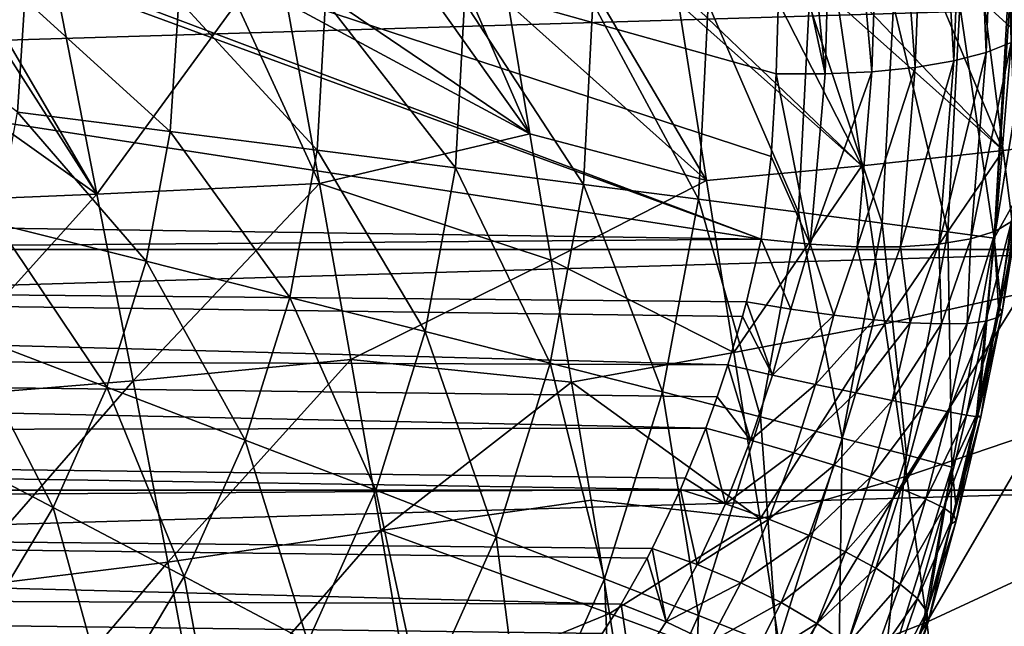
# Model space of a CAD drawing. Header units: metres. Extents: x -22 to 22, y 0 to 204.
# Tile 102 of 256: x 10.81 to 14.49, y 6.84 to 9.1. Entities that reach past the tile are written whole.
import ezdxf

# ---------------------------------------------------------------- set-up
doc = ezdxf.new("R2010")
doc.units = ezdxf.units.M
doc.layers.add('solid_002_SW0002', color=7, linetype='CONTINUOUS')
doc.layers.add('solid_002_SW0002_01', color=7, linetype='CONTINUOUS')

msp = doc.modelspace()

# ---------------------------------------------------------------- linework, layer by layer
at = {"layer": 'solid_002_SW0002'}
for points in [[(13.580615, 8.280108, 217.357101), (6.903759, 10.727819, 216.520233), (0, 10.369162, 216.429184)], [(13.580615, 8.280108, 217.357101), (0, 10.369162, 216.429184), (0, 8.476301, 216.936371)], [(-0.000038, 8.171616, 216.993149), (13.580615, 8.280108, 217.357101), (0, 8.476301, 216.936371)], [(13.525037, 8.046434, 217.403381), (13.580615, 8.280108, 217.357101), (-0.000038, 8.171616, 216.993149)], [(13.5101, 7.991778, 217.410004), (13.525037, 8.046434, 217.403381), (-0.000038, 8.171616, 216.993149)], [(13.455521, 7.810651, 217.420837), (13.5101, 7.991778, 217.410004), (-0.000038, 8.171616, 216.993149)]]:
    msp.add_3dface(points, dxfattribs=at)
at = {"layer": 'solid_002_SW0002_01'}
for points in [[(13.580615, 8.280108, 217.357101), (7.050714, 10.735697, 216.52211), (6.903759, 10.727819, 216.520233)], [(13.637011, 8.897366, 217.193237), (13.658895, 9.637533, 216.995514), (7.050714, 10.735697, 216.52211)], [(13.617188, 8.588801, 217.275391), (13.637011, 8.897366, 217.193237), (7.050714, 10.735697, 216.52211)], [(13.580615, 8.280108, 217.357101), (13.617188, 8.588801, 217.275391), (7.050714, 10.735697, 216.52211)], [(14.513734, 9.014206, 217.753082), (14.569248, 10.535448, 217.398941), (14.479665, 10.491928, 217.234146)], [(14.420352, 8.976762, 217.599808), (14.479665, 10.491928, 217.234146), (14.359075, 10.453862, 217.088928)], [(14.420352, 8.976762, 217.599808), (14.513734, 9.014206, 217.753082), (14.479665, 10.491928, 217.234146)], [(14.299758, 8.945347, 217.465317), (14.359075, 10.453862, 217.088928), (14.211947, 10.422664, 216.968674)], [(14.299758, 8.945347, 217.465317), (14.420352, 8.976762, 217.599808), (14.359075, 10.453862, 217.088928)], [(14.156004, 8.921017, 217.354141), (14.211947, 10.422664, 216.968674), (14.043739, 10.399488, 216.877869)], [(14.156004, 8.921017, 217.354141), (14.299758, 8.945347, 217.465317), (14.211947, 10.422664, 216.968674)], [(13.818966, 8.896616, 217.21579), (13.669578, 10.380315, 216.796768), (13.658895, 9.637533, 216.995514)], [(13.818966, 8.896616, 217.21579), (13.860686, 10.385195, 216.819839), (13.669578, 10.380315, 216.796768)], [(13.818966, 8.896616, 217.21579), (13.993924, 8.904589, 217.27002), (13.860686, 10.385195, 216.819839)], [(13.993924, 8.904589, 217.27002), (14.043739, 10.399488, 216.877869), (13.860686, 10.385195, 216.819839)], [(13.993924, 8.904589, 217.27002), (14.156004, 8.921017, 217.354141), (14.043739, 10.399488, 216.877869)], [(13.818966, 8.896616, 217.21579), (13.658895, 9.637533, 216.995514), (13.637011, 8.897366, 217.193237)], [(-15.319921, 9.159238, 223.824142), (-15.265391, 8.241726, 223.819336), (15.31992, 9.159238, 223.824142)], [(-15.265391, 8.241726, 223.819336), (15.265391, 8.241725, 223.819336), (15.31992, 9.159238, 223.824142)], [(11.099739, 8.447623, 205.479706), (10.097437, 9.160088, 205.041901), (10.64347, 9.160043, 205.235886)], [(10.255429, 8.413463, 205.171616), (10.097437, 9.160088, 205.041901), (11.099739, 8.447623, 205.479706)], [(10.803585, 8.753242, 222.208878), (10.251433, 9.179632, 222.261078), (10.831506, 9.175684, 222.208145)], [(11.099739, 8.447623, 205.479706), (10.64347, 9.160043, 205.235886), (10.682723, 9.16004, 205.250275)], [(11.099739, 8.447623, 205.479706), (10.682723, 9.16004, 205.250275), (10.960368, 9.160022, 205.353821)], [(10.803585, 8.753242, 222.208878), (10.831506, 9.175684, 222.208145), (11.373669, 8.681142, 222.079758)], [(11.373669, 8.681142, 222.079758), (10.831506, 9.175684, 222.208145), (11.406095, 9.171761, 222.078903)], [(11.099739, 8.447623, 205.479706), (10.960368, 9.160022, 205.353821), (11.620959, 9.159998, 205.612549)], [(11.099739, 8.447623, 205.479706), (11.620959, 9.159998, 205.612549), (11.930872, 8.487806, 205.815735)], [(11.373669, 8.681142, 222.079758), (11.406095, 9.171761, 222.078903), (11.922107, 8.61152, 221.876678)], [(11.922107, 8.61152, 221.876678), (11.406095, 9.171761, 222.078903), (11.954049, 9.168004, 221.877869)], [(11.930872, 8.487806, 205.815735), (11.620959, 9.159998, 205.612549), (11.809779, 9.159991, 205.689774)], [(12.717023, 8.673615, 206.146774), (11.809779, 9.159991, 205.689774), (11.99601, 9.159991, 205.767365)], [(11.930872, 8.487806, 205.815735), (11.809779, 9.159991, 205.689774), (12.717023, 8.673615, 206.146774)], [(11.922107, 8.61152, 221.876678), (11.954049, 9.168004, 221.877869), (12.439505, 8.545568, 221.603149)], [(12.439505, 8.545568, 221.603149), (11.954049, 9.168004, 221.877869), (12.472541, 9.164435, 221.606873)], [(12.717023, 8.673615, 206.146774), (11.99601, 9.159991, 205.767365), (12.369458, 9.159998, 205.927322)], [(12.717023, 8.673615, 206.146774), (12.369458, 9.159998, 205.927322), (12.503141, 9.159999, 205.986008)], [(12.439505, 8.545568, 221.603149), (12.472541, 9.164435, 221.606873), (12.917, 8.484416, 221.263855)], [(12.917, 8.484416, 221.263855), (12.472541, 9.164435, 221.606873), (12.951494, 9.161124, 221.27092)], [(12.717023, 8.673615, 206.146774), (12.503141, 9.159999, 205.986008), (12.635918, 9.16, 206.045044)], [(13.376091, 8.499198, 206.533035), (12.635918, 9.16, 206.045044), (12.984992, 9.160022, 206.214523)], [(13.376091, 8.499198, 206.533035), (12.717023, 8.673615, 206.146774), (12.635918, 9.16, 206.045044)], [(12.917, 8.484416, 221.263855), (12.951494, 9.161124, 221.27092), (13.346413, 8.429111, 220.864578)], [(13.346413, 8.429111, 220.864578), (12.951494, 9.161124, 221.27092), (13.382815, 9.158125, 220.875656)], [(13.376091, 8.499198, 206.533035), (12.984992, 9.160022, 206.214523), (13.272013, 9.160037, 206.375031)], [(13.955785, 8.553584, 206.932861), (13.272013, 9.160037, 206.375031), (13.321978, 9.160039, 206.40506)], [(13.376091, 8.499198, 206.533035), (13.272013, 9.160037, 206.375031), (13.955785, 8.553584, 206.932861)], [(13.955785, 8.553584, 206.932861), (13.321978, 9.160039, 206.40506), (13.64633, 9.160051, 206.61618)], [(13.346413, 8.429111, 220.864578), (13.382815, 9.158125, 220.875656), (13.720387, 8.380602, 220.412186)], [(13.720387, 8.380602, 220.412186), (13.382815, 9.158125, 220.875656), (13.759212, 9.15549, 220.427765)], [(13.955785, 8.553584, 206.932861), (13.64633, 9.160051, 206.61618), (13.866401, 9.160057, 206.776566)], [(13.720387, 8.380602, 220.412186), (13.759212, 9.15549, 220.427765), (14.032519, 8.339717, 219.914413)], [(14.032519, 8.339717, 219.914413), (13.759212, 9.15549, 220.427765), (14.074324, 9.153262, 219.934845)], [(14.483631, 8.610663, 207.390564), (13.866401, 9.160057, 206.776566), (13.957221, 9.160059, 206.847137)], [(13.955785, 8.553584, 206.932861), (13.866401, 9.160057, 206.776566), (14.483631, 8.610663, 207.390564)], [(14.483631, 8.610663, 207.390564), (13.957221, 9.160059, 206.847137), (14.253618, 9.160061, 207.097046)], [(14.483631, 8.610663, 207.390564), (14.253618, 9.160061, 207.097046), (14.413067, 9.16006, 207.245087)], [(14.951514, 8.670112, 207.898987), (14.413067, 9.16006, 207.245087), (14.534319, 9.160058, 207.364792)], [(14.483631, 8.610663, 207.390564), (14.413067, 9.16006, 207.245087), (14.951514, 8.670112, 207.898987)], [(14.032519, 8.339717, 219.914413), (14.074324, 9.153262, 219.934845), (14.27746, 8.307158, 219.379807)], [(14.27746, 8.307158, 219.379807), (14.074324, 9.153262, 219.934845), (14.322824, 9.151481, 219.405197)], [(14.27746, 8.307158, 219.379807), (14.322824, 9.151481, 219.405197), (14.451015, 8.283484, 218.81749)], [(14.451015, 8.283484, 218.81749), (14.322824, 9.151481, 219.405197), (14.500511, 9.150175, 218.847794)], [(14.451015, 8.283484, 218.81749), (14.500511, 9.150175, 218.847794), (14.508289, 9.150117, 218.815994)], [(14.451015, 8.283484, 218.81749), (14.508289, 9.150117, 218.815994), (14.536398, 8.437907, 218.482605)], [(14.455064, 8.310019, 217.953217), (14.576763, 9.056419, 217.919998), (14.513734, 9.014206, 217.753082)], [(14.455064, 8.310019, 217.953217), (14.515631, 8.346514, 218.124908), (14.576763, 9.056419, 217.919998)], [(14.363445, 8.281413, 217.794266), (14.513734, 9.014206, 217.753082), (14.420352, 8.976762, 217.599808)], [(14.363445, 8.281413, 217.794266), (14.455064, 8.310019, 217.953217), (14.513734, 9.014206, 217.753082)], [(14.243934, 8.261682, 217.653534), (14.420352, 8.976762, 217.599808), (14.299758, 8.945347, 217.465317)], [(14.243934, 8.261682, 217.653534), (14.363445, 8.281413, 217.794266), (14.420352, 8.976762, 217.599808)], [(14.100649, 8.251506, 217.535873), (14.299758, 8.945347, 217.465317), (14.156004, 8.921017, 217.354141)], [(14.100649, 8.251506, 217.535873), (14.243934, 8.261682, 217.653534), (14.299758, 8.945347, 217.465317)], [(13.763173, 8.26088, 217.385056), (13.637011, 8.897366, 217.193237), (13.617188, 8.588801, 217.275391)], [(13.763173, 8.26088, 217.385056), (13.818966, 8.896616, 217.21579), (13.637011, 8.897366, 217.193237)], [(13.763173, 8.26088, 217.385056), (13.993924, 8.904589, 217.27002), (13.818966, 8.896616, 217.21579)], [(13.763173, 8.26088, 217.385056), (13.938532, 8.251236, 217.445343), (13.993924, 8.904589, 217.27002)], [(13.938532, 8.251236, 217.445343), (14.156004, 8.921017, 217.354141), (13.993924, 8.904589, 217.27002)], [(13.938532, 8.251236, 217.445343), (14.100649, 8.251506, 217.535873), (14.156004, 8.921017, 217.354141)], [(10.726021, 8.336836, 222.210922), (10.803585, 8.753242, 222.208878), (11.283587, 8.197537, 222.082123)], [(10.803585, 8.753242, 222.208878), (11.373669, 8.681142, 222.079758), (11.283587, 8.197537, 222.082123)], [(11.283587, 8.197537, 222.082123), (11.373669, 8.681142, 222.079758), (11.819937, 8.063025, 221.879364)], [(11.373669, 8.681142, 222.079758), (11.922107, 8.61152, 221.876678), (11.819937, 8.063025, 221.879364)], [(11.930872, 8.487806, 205.815735), (12.717023, 8.673615, 206.146774), (12.796144, 8.202157, 206.255707)], [(13.376091, 8.499198, 206.533035), (12.796144, 8.202157, 206.255707), (12.717023, 8.673615, 206.146774)], [(14.550905, 8.077143, 207.551346), (14.483631, 8.610663, 207.390564), (14.951514, 8.670112, 207.898987)], [(11.819937, 8.063025, 221.879364), (11.922107, 8.61152, 221.876678), (12.325884, 7.935604, 221.60614)], [(11.922107, 8.61152, 221.876678), (12.439505, 8.545568, 221.603149), (12.325884, 7.935604, 221.60614)], [(14.042296, 7.964347, 207.106049), (13.955785, 8.553584, 206.932861), (14.483631, 8.610663, 207.390564)], [(14.042296, 7.964347, 207.106049), (14.483631, 8.610663, 207.390564), (14.550905, 8.077143, 207.551346)], [(13.763173, 8.26088, 217.385056), (13.617188, 8.588801, 217.275391), (13.580615, 8.280108, 217.357101)], [(12.325884, 7.935604, 221.60614), (12.439505, 8.545568, 221.603149), (12.792762, 7.817456, 221.267105)], [(12.439505, 8.545568, 221.603149), (12.917, 8.484416, 221.263855), (12.792762, 7.817456, 221.267105)], [(13.478907, 7.85688, 206.709854), (13.376091, 8.499198, 206.533035), (13.955785, 8.553584, 206.932861)], [(13.478907, 7.85688, 206.709854), (13.955785, 8.553584, 206.932861), (14.042296, 7.964347, 207.106049)], [(13.478907, 7.85688, 206.709854), (12.796144, 8.202157, 206.255707), (13.376091, 8.499198, 206.533035)], [(11.235156, 7.751924, 205.62294), (11.099739, 8.447623, 205.479706), (11.930872, 8.487806, 205.815735)], [(11.235156, 7.751924, 205.62294), (11.930872, 8.487806, 205.815735), (12.048018, 7.831446, 205.957291)], [(12.048018, 7.831446, 205.957291), (11.930872, 8.487806, 205.815735), (12.796144, 8.202157, 206.255707)], [(12.792762, 7.817456, 221.267105), (12.917, 8.484416, 221.263855), (13.212572, 7.710606, 220.868088)], [(12.917, 8.484416, 221.263855), (13.346413, 8.429111, 220.864578), (13.212572, 7.710606, 220.868088)], [(10.410235, 7.684384, 205.320862), (10.255429, 8.413463, 205.171616), (11.099739, 8.447623, 205.479706)], [(10.410235, 7.684384, 205.320862), (11.099739, 8.447623, 205.479706), (11.235156, 7.751924, 205.62294)], [(13.212572, 7.710606, 220.868088), (13.346413, 8.429111, 220.864578), (13.578125, 7.616883, 220.415924)], [(13.346413, 8.429111, 220.864578), (13.720387, 8.380602, 220.412186), (13.578125, 7.616883, 220.415924)], [(14.473426, 8.064153, 218.568909), (14.451015, 8.283484, 218.81749), (14.536398, 8.437907, 218.482605)], [(14.473426, 8.064153, 218.568909), (14.536398, 8.437907, 218.482605), (14.467196, 8.030611, 218.574173)], [(14.480016, 8.008065, 218.405533), (14.467196, 8.030611, 218.574173), (14.536398, 8.437907, 218.482605)], [(14.480016, 8.008065, 218.405533), (14.536398, 8.437907, 218.482605), (14.543057, 8.389639, 218.303421)], [(14.463851, 7.987966, 218.237747), (14.543057, 8.389639, 218.303421), (14.515631, 8.346514, 218.124908)], [(14.463851, 7.987966, 218.237747), (14.480016, 8.008065, 218.405533), (14.543057, 8.389639, 218.303421)], [(13.578125, 7.616883, 220.415924), (13.720387, 8.380602, 220.412186), (13.883158, 7.537892, 219.918335)], [(13.720387, 8.380602, 220.412186), (14.032519, 8.339717, 219.914413), (13.883158, 7.537892, 219.918335)], [(14.419802, 7.973616, 218.074417), (14.515631, 8.346514, 218.124908), (14.455064, 8.310019, 217.953217)], [(14.419802, 7.973616, 218.074417), (14.463851, 7.987966, 218.237747), (14.515631, 8.346514, 218.124908)], [(10.599874, 7.932693, 222.214233), (10.726021, 8.336836, 222.210922), (11.137084, 7.728178, 222.085953)], [(10.726021, 8.336836, 222.210922), (11.283587, 8.197537, 222.082123), (11.137084, 7.728178, 222.085953)], [(13.883158, 7.537892, 219.918335), (14.032519, 8.339717, 219.914413), (14.122446, 7.474988, 219.383865)], [(14.032519, 8.339717, 219.914413), (14.27746, 8.307158, 219.379807), (14.122446, 7.474988, 219.383865)], [(14.349136, 7.965427, 217.920288), (14.455064, 8.310019, 217.953217), (14.363445, 8.281413, 217.794266)], [(14.349136, 7.965427, 217.920288), (14.419802, 7.973616, 218.074417), (14.455064, 8.310019, 217.953217)], [(13.690874, 8.018737, 217.426682), (13.580615, 8.280108, 217.357101), (13.525037, 8.046434, 217.403381)], [(13.690874, 8.018737, 217.426682), (13.763173, 8.26088, 217.385056), (13.580615, 8.280108, 217.357101)], [(14.122446, 7.474988, 219.383865), (14.27746, 8.307158, 219.379807), (14.291891, 7.429247, 218.821671)], [(14.253893, 7.963638, 217.77977), (14.363445, 8.281413, 217.794266), (14.243934, 8.261682, 217.653534)], [(14.253893, 7.963638, 217.77977), (14.349136, 7.965427, 217.920288), (14.363445, 8.281413, 217.794266)], [(14.27746, 8.307158, 219.379807), (14.451015, 8.283484, 218.81749), (14.291891, 7.429247, 218.821671)], [(14.38472, 7.624729, 218.607239), (14.291891, 7.429247, 218.821671), (14.451015, 8.283484, 218.81749)], [(14.397379, 7.683056, 218.605896), (14.38472, 7.624729, 218.607239), (14.451015, 8.283484, 218.81749)], [(14.467196, 8.030611, 218.574173), (14.397379, 7.683056, 218.605896), (14.451015, 8.283484, 218.81749)], [(14.473426, 8.064153, 218.568909), (14.467196, 8.030611, 218.574173), (14.451015, 8.283484, 218.81749)], [(-15.265391, 8.241726, 223.819336), (-15.110405, 7.343674, 223.814636), (15.265391, 8.241725, 223.819336)], [(-15.110405, 7.343674, 223.814636), (15.110405, 7.343673, 223.814636), (15.265391, 8.241725, 223.819336)], [(13.690874, 8.018737, 217.426682), (13.851191, 7.996251, 217.477798), (13.763173, 8.26088, 217.385056)], [(13.851191, 7.996251, 217.477798), (13.938532, 8.251236, 217.445343), (13.763173, 8.26088, 217.385056)], [(13.851191, 7.996251, 217.477798), (14.00128, 7.979275, 217.555283), (13.938532, 8.251236, 217.445343)], [(14.00128, 7.979275, 217.555283), (14.100649, 8.251506, 217.535873), (13.938532, 8.251236, 217.445343)], [(14.00128, 7.979275, 217.555283), (14.136816, 7.968299, 217.656921), (14.100649, 8.251506, 217.535873)], [(14.136816, 7.968299, 217.656921), (14.243934, 8.261682, 217.653534), (14.100649, 8.251506, 217.535873)], [(14.136816, 7.968299, 217.656921), (14.253893, 7.963638, 217.77977), (14.243934, 8.261682, 217.653534)], [(12.048018, 7.831446, 205.957291), (12.796144, 8.202157, 206.255707), (12.872592, 7.746124, 206.372406)], [(13.478907, 7.85688, 206.709854), (12.872592, 7.746124, 206.372406), (12.796144, 8.202157, 206.255707)], [(13.455521, 7.810651, 217.420837), (-0.000038, 8.171616, 216.993149), (0.000009, 7.861856, 217.002167)], [(11.137084, 7.728178, 222.085953), (11.283587, 8.197537, 222.082123), (11.653777, 7.53069, 221.883728)], [(11.283587, 8.197537, 222.082123), (11.819937, 8.063025, 221.879364), (11.653777, 7.53069, 221.883728)], [(11.653777, 7.53069, 221.883728), (11.819937, 8.063025, 221.879364), (12.141104, 7.343612, 221.610977)], [(11.819937, 8.063025, 221.879364), (12.325884, 7.935604, 221.60614), (12.141104, 7.343612, 221.610977)], [(14.124356, 7.395607, 207.297867), (14.042296, 7.964347, 207.106049), (14.550905, 8.077143, 207.551346)], [(14.124356, 7.395607, 207.297867), (14.550905, 8.077143, 207.551346), (14.614741, 7.56262, 207.728745)], [(13.622148, 7.772934, 217.44165), (13.525037, 8.046434, 217.403381), (13.5101, 7.991778, 217.410004)], [(13.622148, 7.772934, 217.44165), (13.690874, 8.018737, 217.426682), (13.525037, 8.046434, 217.403381)], [(13.622148, 7.772934, 217.44165), (13.851191, 7.996251, 217.477798), (13.690874, 8.018737, 217.426682)], [(14.467196, 8.030611, 218.574173), (14.38472, 7.624729, 218.607239), (14.397379, 7.683056, 218.605896)], [(14.401056, 7.617302, 218.43605), (14.38472, 7.624729, 218.607239), (14.467196, 8.030611, 218.574173)], [(14.401056, 7.617302, 218.43605), (14.467196, 8.030611, 218.574173), (14.480016, 8.008065, 218.405533)], [(13.622148, 7.772934, 217.44165), (13.5101, 7.991778, 217.410004), (13.455521, 7.810651, 217.420837)], [(13.622148, 7.772934, 217.44165), (13.783329, 7.738267, 217.491455), (13.851191, 7.996251, 217.477798)], [(13.783329, 7.738267, 217.491455), (14.00128, 7.979275, 217.555283), (13.851191, 7.996251, 217.477798)], [(13.783329, 7.738267, 217.491455), (13.933866, 7.706377, 217.568802), (14.00128, 7.979275, 217.555283)], [(13.933866, 7.706377, 217.568802), (14.136816, 7.968299, 217.656921), (14.00128, 7.979275, 217.555283)], [(14.347687, 7.623692, 218.097107), (14.463851, 7.987966, 218.237747), (14.419802, 7.973616, 218.074417)], [(14.347687, 7.623692, 218.097107), (14.388672, 7.617315, 218.264267), (14.463851, 7.987966, 218.237747)], [(14.388672, 7.617315, 218.264267), (14.480016, 8.008065, 218.405533), (14.463851, 7.987966, 218.237747)], [(14.388672, 7.617315, 218.264267), (14.401056, 7.617302, 218.43605), (14.480016, 8.008065, 218.405533)], [(13.576507, 7.236551, 206.907593), (13.478907, 7.85688, 206.709854), (14.042296, 7.964347, 207.106049)], [(13.576507, 7.236551, 206.907593), (14.042296, 7.964347, 207.106049), (14.124356, 7.395607, 207.297867)], [(13.933866, 7.706377, 217.568802), (14.069292, 7.678208, 217.671402), (14.136816, 7.968299, 217.656921)], [(14.069292, 7.678208, 217.671402), (14.253893, 7.963638, 217.77977), (14.136816, 7.968299, 217.656921)], [(14.069292, 7.678208, 217.671402), (14.185593, 7.654597, 217.796219), (14.253893, 7.963638, 217.77977)], [(14.185593, 7.654597, 217.796219), (14.349136, 7.965427, 217.920288), (14.253893, 7.963638, 217.77977)], [(14.185593, 7.654597, 217.796219), (14.279318, 7.636243, 217.939545), (14.349136, 7.965427, 217.920288)], [(14.279318, 7.636243, 217.939545), (14.419802, 7.973616, 218.074417), (14.349136, 7.965427, 217.920288)], [(14.279318, 7.636243, 217.939545), (14.347687, 7.623692, 218.097107), (14.419802, 7.973616, 218.074417)], [(10.426906, 7.546271, 222.218765), (10.599874, 7.932693, 222.214233), (10.936204, 7.279401, 222.091232)], [(10.599874, 7.932693, 222.214233), (11.137084, 7.728178, 222.085953), (10.936204, 7.279401, 222.091232)], [(12.141104, 7.343612, 221.610977), (12.325884, 7.935604, 221.60614), (12.590716, 7.170149, 221.272415)], [(12.325884, 7.935604, 221.60614), (12.792762, 7.817456, 221.267105), (12.590716, 7.170149, 221.272415)], [(13.373228, 7.5755, 217.409775), (0.000009, 7.861856, 217.002167), (0.000003, 7.554459, 216.963226)], [(13.415599, 7.69183, 217.418808), (13.455521, 7.810651, 217.420837), (0.000009, 7.861856, 217.002167)], [(13.373228, 7.5755, 217.409775), (13.415599, 7.69183, 217.418808), (0.000009, 7.861856, 217.002167)], [(11.365286, 7.075284, 205.786896), (11.235156, 7.751924, 205.62294), (12.048018, 7.831446, 205.957291)], [(11.365286, 7.075284, 205.786896), (12.048018, 7.831446, 205.957291), (12.160825, 7.193293, 206.118027)], [(12.160825, 7.193293, 206.118027), (12.048018, 7.831446, 205.957291), (12.872592, 7.746124, 206.372406)], [(13.576507, 7.236551, 206.907593), (12.872592, 7.746124, 206.372406), (13.478907, 7.85688, 206.709854)], [(12.590716, 7.170149, 221.272415), (12.792762, 7.817456, 221.267105), (12.994912, 7.013273, 220.87381)], [(12.792762, 7.817456, 221.267105), (13.212572, 7.710606, 220.868088), (12.994912, 7.013273, 220.87381)], [(13.540567, 7.5297, 217.426117), (13.455521, 7.810651, 217.420837), (13.415599, 7.69183, 217.418808)], [(13.540567, 7.5297, 217.426117), (13.622148, 7.772934, 217.44165), (13.455521, 7.810651, 217.420837)], [(13.540567, 7.5297, 217.426117), (13.783329, 7.738267, 217.491455), (13.622148, 7.772934, 217.44165)], [(10.558577, 6.975133, 205.492004), (10.410235, 7.684384, 205.320862), (11.235156, 7.751924, 205.62294)], [(10.558577, 6.975133, 205.492004), (11.235156, 7.751924, 205.62294), (11.365286, 7.075284, 205.786896)], [(10.936204, 7.279401, 222.091232), (11.137084, 7.728178, 222.085953), (11.425946, 7.021702, 221.889709)], [(11.137084, 7.728178, 222.085953), (11.653777, 7.53069, 221.883728), (11.425946, 7.021702, 221.889709)], [(12.160825, 7.193293, 206.118027), (12.872592, 7.746124, 206.372406), (12.945546, 7.306187, 206.497665)], [(13.576507, 7.236551, 206.907593), (12.945546, 7.306187, 206.497665), (12.872592, 7.746124, 206.372406)], [(13.540567, 7.5297, 217.426117), (13.702365, 7.48337, 217.472366), (13.783329, 7.738267, 217.491455)], [(13.702365, 7.48337, 217.472366), (13.933866, 7.706377, 217.568802), (13.783329, 7.738267, 217.491455)], [(12.994912, 7.013273, 220.87381), (13.212572, 7.710606, 220.868088), (13.346768, 6.87567, 220.421997)], [(13.212572, 7.710606, 220.868088), (13.578125, 7.616883, 220.415924), (13.346768, 6.87567, 220.421997)], [(13.540567, 7.5297, 217.426117), (13.415599, 7.69183, 217.418808), (13.373228, 7.5755, 217.409775)], [(13.702365, 7.48337, 217.472366), (13.853138, 7.436906, 217.547028), (13.933866, 7.706377, 217.568802)], [(13.853138, 7.436906, 217.547028), (14.069292, 7.678208, 217.671402), (13.933866, 7.706377, 217.568802)], [(13.853138, 7.436906, 217.547028), (13.988292, 7.391725, 217.647797), (14.069292, 7.678208, 217.671402)], [(13.988292, 7.391725, 217.647797), (14.185593, 7.654597, 217.796219), (14.069292, 7.678208, 217.671402)], [(13.988292, 7.391725, 217.647797), (14.103711, 7.349202, 217.771637), (14.185593, 7.654597, 217.796219)], [(14.103711, 7.349202, 217.771637), (14.279318, 7.636243, 217.939545), (14.185593, 7.654597, 217.796219)], [(13.346768, 6.87567, 220.421997), (13.578125, 7.616883, 220.415924), (13.640259, 6.759698, 219.924713)], [(13.578125, 7.616883, 220.415924), (13.883158, 7.537892, 219.918335), (13.640259, 6.759698, 219.924713)], [(14.103711, 7.349202, 217.771637), (14.195879, 7.310633, 217.914749), (14.279318, 7.636243, 217.939545)], [(14.195879, 7.310633, 217.914749), (14.347687, 7.623692, 218.097107), (14.279318, 7.636243, 217.939545)], [(14.195879, 7.310633, 217.914749), (14.261987, 7.277193, 218.072784), (14.347687, 7.623692, 218.097107)], [(14.261987, 7.277193, 218.072784), (14.388672, 7.617315, 218.264267), (14.347687, 7.623692, 218.097107)], [(14.261987, 7.277193, 218.072784), (14.300022, 7.2499, 218.240921), (14.388672, 7.617315, 218.264267)], [(14.38472, 7.624729, 218.607239), (14.288245, 7.217217, 218.586761), (14.306873, 7.291389, 218.594406)], [(14.308825, 7.229587, 218.414063), (14.288245, 7.217217, 218.586761), (14.38472, 7.624729, 218.607239)], [(14.38472, 7.624729, 218.607239), (14.306873, 7.291389, 218.594406), (14.291891, 7.429247, 218.821671)], [(14.300022, 7.2499, 218.240921), (14.401056, 7.617302, 218.43605), (14.388672, 7.617315, 218.264267)], [(14.300022, 7.2499, 218.240921), (14.308825, 7.229587, 218.414063), (14.401056, 7.617302, 218.43605)], [(14.308825, 7.229587, 218.414063), (14.38472, 7.624729, 218.607239), (14.401056, 7.617302, 218.43605)], [(13.29722, 7.387862, 217.38028), (13.373228, 7.5755, 217.409775), (0.000003, 7.554459, 216.963226)], [(13.447061, 7.292821, 217.381332), (13.373228, 7.5755, 217.409775), (13.29722, 7.387862, 217.38028)], [(13.447061, 7.292821, 217.381332), (13.540567, 7.5297, 217.426117), (13.373228, 7.5755, 217.409775)], [(13.278808, 7.345826, 217.371063), (0.000003, 7.554459, 216.963226), (0.000006, 7.256798, 216.877258)], [(13.278808, 7.345826, 217.371063), (13.29722, 7.387862, 217.38028), (0.000003, 7.554459, 216.963226)], [(10.426906, 7.546271, 222.218765), (10.936204, 7.279401, 222.091232), (10.683791, 6.857435, 222.097855)], [(13.640259, 6.759698, 219.924713), (13.883158, 7.537892, 219.918335), (13.870355, 6.667344, 219.390488)], [(13.883158, 7.537892, 219.918335), (14.122446, 7.474988, 219.383865), (13.870355, 6.667344, 219.390488)], [(14.199225, 6.851418, 207.51178), (14.124356, 7.395607, 207.297867), (14.614741, 7.56262, 207.728745)], [(14.199225, 6.851418, 207.51178), (14.614741, 7.56262, 207.728745), (14.673023, 7.070996, 207.925842)], [(11.425946, 7.021702, 221.889709), (11.653777, 7.53069, 221.883728), (11.887742, 6.777588, 221.61763)], [(11.653777, 7.53069, 221.883728), (12.141104, 7.343612, 221.610977), (11.887742, 6.777588, 221.61763)], [(13.447061, 7.292821, 217.381332), (13.702365, 7.48337, 217.472366), (13.540567, 7.5297, 217.426117)], [(13.447061, 7.292821, 217.381332), (13.609205, 7.235473, 217.421936), (13.702365, 7.48337, 217.472366)], [(13.609205, 7.235473, 217.421936), (13.853138, 7.436906, 217.547028), (13.702365, 7.48337, 217.472366)], [(13.870355, 6.667344, 219.390488), (14.122446, 7.474988, 219.383865), (14.033114, 6.600188, 218.828461)], [(14.122446, 7.474988, 219.383865), (14.291891, 7.429247, 218.821671), (14.033114, 6.600188, 218.828461)], [(13.609205, 7.235473, 217.421936), (13.759986, 7.174969, 217.491455), (13.853138, 7.436906, 217.547028)], [(13.759986, 7.174969, 217.491455), (13.988292, 7.391725, 217.647797), (13.853138, 7.436906, 217.547028)], [(14.180125, 6.820624, 218.514084), (14.033114, 6.600188, 218.828461), (14.291891, 7.429247, 218.821671)], [(14.202389, 6.897983, 218.532684), (14.180125, 6.820624, 218.514084), (14.291891, 7.429247, 218.821671)], [(14.288245, 7.217217, 218.586761), (14.202389, 6.897983, 218.532684), (14.291891, 7.429247, 218.821671)], [(14.306873, 7.291389, 218.594406), (14.288245, 7.217217, 218.586761), (14.291891, 7.429247, 218.821671)], [(13.665679, 6.642474, 207.130341), (13.576507, 7.236551, 206.907593), (14.124356, 7.395607, 207.297867)], [(13.665679, 6.642474, 207.130341), (14.124356, 7.395607, 207.297867), (14.199225, 6.851418, 207.51178)], [(13.759986, 7.174969, 217.491455), (13.894693, 7.1132, 217.587723), (13.988292, 7.391725, 217.647797)], [(13.894693, 7.1132, 217.587723), (14.103711, 7.349202, 217.771637), (13.988292, 7.391725, 217.647797)], [(13.447061, 7.292821, 217.381332), (13.29722, 7.387862, 217.38028), (13.278808, 7.345826, 217.371063)], [(-15.110405, 7.343674, 223.814636), (-14.854128, 6.462326, 223.810013), (15.110405, 7.343673, 223.814636)], [(-14.854128, 6.462326, 223.810013), (14.854128, 6.462325, 223.810013), (15.110405, 7.343673, 223.814636)], [(13.17374, 7.125547, 217.306473), (13.278808, 7.345826, 217.371063), (0.000006, 7.256798, 216.877258)], [(11.887742, 6.777588, 221.61763), (12.141104, 7.343612, 221.610977), (12.313683, 6.551239, 221.279678)], [(12.141104, 7.343612, 221.610977), (12.590716, 7.170149, 221.272415), (12.313683, 6.551239, 221.279678)], [(13.341957, 7.065935, 217.309143), (13.278808, 7.345826, 217.371063), (13.17374, 7.125547, 217.306473)], [(13.341957, 7.065935, 217.309143), (13.447061, 7.292821, 217.381332), (13.278808, 7.345826, 217.371063)], [(13.894693, 7.1132, 217.587723), (14.00912, 7.052093, 217.707733), (14.103711, 7.349202, 217.771637)], [(14.00912, 7.052093, 217.707733), (14.195879, 7.310633, 217.914749), (14.103711, 7.349202, 217.771637)], [(12.160825, 7.193293, 206.118027), (12.945546, 7.306187, 206.497665), (13.014168, 6.882962, 206.632523)], [(13.576507, 7.236551, 206.907593), (13.014168, 6.882962, 206.632523), (12.945546, 7.306187, 206.497665)], [(13.341957, 7.065935, 217.309143), (13.609205, 7.235473, 217.421936), (13.447061, 7.292821, 217.381332)], [(14.00912, 7.052093, 217.707733), (14.099693, 6.993558, 217.847733), (14.195879, 7.310633, 217.914749)], [(14.099693, 6.993558, 217.847733), (14.261987, 7.277193, 218.072784), (14.195879, 7.310633, 217.914749)], [(13.057293, 6.918645, 217.218674), (0.000006, 7.256798, 216.877258), (0.000006, 6.976016, 216.746323)], [(13.155331, 7.090331, 217.293488), (13.17374, 7.125547, 217.306473), (0.000006, 7.256798, 216.877258)], [(13.057293, 6.918645, 217.218674), (13.155331, 7.090331, 217.293488), (0.000006, 7.256798, 216.877258)], [(10.683791, 6.857435, 222.097855), (10.936204, 7.279401, 222.091232), (11.13967, 6.543126, 221.897217)], [(10.936204, 7.279401, 222.091232), (11.425946, 7.021702, 221.889709), (11.13967, 6.543126, 221.897217)], [(14.099693, 6.993558, 217.847733), (14.163585, 6.939423, 218.003342), (14.261987, 7.277193, 218.072784)], [(14.163585, 6.939423, 218.003342), (14.300022, 7.2499, 218.240921), (14.261987, 7.277193, 218.072784)], [(14.163585, 6.939423, 218.003342), (14.198799, 6.891377, 218.169708), (14.300022, 7.2499, 218.240921)], [(14.198799, 6.891377, 218.169708), (14.308825, 7.229587, 218.414063), (14.300022, 7.2499, 218.240921)], [(13.665679, 6.642474, 207.130341), (13.014168, 6.882962, 206.632523), (13.576507, 7.236551, 206.907593)], [(13.341957, 7.065935, 217.309143), (13.504125, 6.998326, 217.342102), (13.609205, 7.235473, 217.421936)], [(13.504125, 6.998326, 217.342102), (13.759986, 7.174969, 217.491455), (13.609205, 7.235473, 217.421936)], [(14.288245, 7.217217, 218.586761), (14.180125, 6.820624, 218.514084), (14.202389, 6.897983, 218.532684)], [(14.204236, 6.850922, 218.34166), (14.180125, 6.820624, 218.514084), (14.288245, 7.217217, 218.586761)], [(14.198799, 6.891377, 218.169708), (14.204236, 6.850922, 218.34166), (14.308825, 7.229587, 218.414063)], [(14.204236, 6.850922, 218.34166), (14.288245, 7.217217, 218.586761), (14.308825, 7.229587, 218.414063)], [(11.486865, 6.420822, 205.97554), (11.365286, 7.075284, 205.786896), (12.160825, 7.193293, 206.118027)], [(11.486865, 6.420822, 205.97554), (12.160825, 7.193293, 206.118027), (12.266602, 6.576463, 206.301636)], [(12.266602, 6.576463, 206.301636), (12.160825, 7.193293, 206.118027), (13.014168, 6.882962, 206.632523)], [(12.313683, 6.551239, 221.279678), (12.590716, 7.170149, 221.272415), (12.696469, 6.346534, 220.881638)], [(12.590716, 7.170149, 221.272415), (12.994912, 7.013273, 220.87381), (12.696469, 6.346534, 220.881638)], [(13.504125, 6.998326, 217.342102), (13.654636, 6.924494, 217.40416), (13.759986, 7.174969, 217.491455)], [(13.654636, 6.924494, 217.40416), (13.894693, 7.1132, 217.587723), (13.759986, 7.174969, 217.491455)], [(13.225266, 6.852298, 217.211807), (13.17374, 7.125547, 217.306473), (13.155331, 7.090331, 217.293488)], [(13.225266, 6.852298, 217.211807), (13.341957, 7.065935, 217.309143), (13.17374, 7.125547, 217.306473)], [(13.654636, 6.924494, 217.40416), (13.788682, 6.846798, 217.493332), (13.894693, 7.1132, 217.587723)], [(13.788682, 6.846798, 217.493332), (14.00912, 7.052093, 217.707733), (13.894693, 7.1132, 217.587723)], [(10.696481, 6.288823, 205.689072), (10.558577, 6.975133, 205.492004), (11.365286, 7.075284, 205.786896)], [(10.696481, 6.288823, 205.689072), (11.365286, 7.075284, 205.786896), (11.486865, 6.420822, 205.97554)], [(13.225266, 6.852298, 217.211807), (13.155331, 7.090331, 217.293488), (13.057293, 6.918645, 217.218674)], [(13.225266, 6.852298, 217.211807), (13.504125, 6.998326, 217.342102), (13.341957, 7.065935, 217.309143)], [(14.264251, 6.335414, 207.751495), (14.199225, 6.851418, 207.51178), (14.673023, 7.070996, 207.925842)], [(14.264251, 6.335414, 207.751495), (14.673023, 7.070996, 207.925842), (14.723704, 6.605851, 208.145935)], [(13.788682, 6.846798, 217.493332), (13.901978, 6.767721, 217.606766), (14.00912, 7.052093, 217.707733)], [(13.901978, 6.767721, 217.606766), (14.099693, 6.993558, 217.847733), (14.00912, 7.052093, 217.707733)], [(11.13967, 6.543126, 221.897217), (11.425946, 7.021702, 221.889709), (11.569388, 6.245385, 221.625977)], [(11.425946, 7.021702, 221.889709), (11.887742, 6.777588, 221.61763), (11.569388, 6.245385, 221.625977)], [(12.696469, 6.346534, 220.881638), (12.994912, 7.013273, 220.87381), (13.029548, 6.166979, 220.430313)], [(12.994912, 7.013273, 220.87381), (13.346768, 6.87567, 220.421997), (13.029548, 6.166979, 220.430313)], [(13.225266, 6.852298, 217.211807), (13.387141, 6.775288, 217.23526), (13.504125, 6.998326, 217.342102)], [(13.387141, 6.775288, 217.23526), (13.654636, 6.924494, 217.40416), (13.504125, 6.998326, 217.342102)], [(13.901978, 6.767721, 217.606766), (13.990902, 6.689791, 217.740829), (14.099693, 6.993558, 217.847733)], [(13.990902, 6.689791, 217.740829), (14.163585, 6.939423, 218.003342), (14.099693, 6.993558, 217.847733)], [(12.928604, 6.726226, 217.109741), (0.000006, 6.976016, 216.746323), (0.000003, 6.718823, 216.573563)], [(12.986435, 6.808724, 217.159958), (13.057293, 6.918645, 217.218674), (0.000006, 6.976016, 216.746323)], [(12.928604, 6.726226, 217.109741), (12.986435, 6.808724, 217.159958), (0.000006, 6.976016, 216.746323)], [(13.096634, 6.654644, 217.092056), (13.057293, 6.918645, 217.218674), (12.986435, 6.808724, 217.159958)], [(13.096634, 6.654644, 217.092056), (13.225266, 6.852298, 217.211807), (13.057293, 6.918645, 217.218674)], [(13.387141, 6.775288, 217.23526), (13.537102, 6.688996, 217.287689), (13.654636, 6.924494, 217.40416)], [(13.537102, 6.688996, 217.287689), (13.788682, 6.846798, 217.493332), (13.654636, 6.924494, 217.40416)], [(13.990902, 6.689791, 217.740829), (14.052615, 6.615497, 217.891251), (14.163585, 6.939423, 218.003342)], [(14.052615, 6.615497, 217.891251), (14.198799, 6.891377, 218.169708), (14.163585, 6.939423, 218.003342)], [(12.266602, 6.576463, 206.301636), (13.014168, 6.882962, 206.632523), (13.077519, 6.477874, 206.777634)], [(13.665679, 6.642474, 207.130341), (13.077519, 6.477874, 206.777634), (13.014168, 6.882962, 206.632523)], [(13.029548, 6.166979, 220.430313), (13.346768, 6.87567, 220.421997), (13.307211, 6.015649, 219.933441)], [(13.346768, 6.87567, 220.421997), (13.640259, 6.759698, 219.924713), (13.307211, 6.015649, 219.933441)], [(14.052615, 6.615497, 217.891251), (14.085144, 6.547213, 218.053223), (14.198799, 6.891377, 218.169708)], [(14.085144, 6.547213, 218.053223), (14.204236, 6.850922, 218.34166), (14.198799, 6.891377, 218.169708)], [(10.683791, 6.857435, 222.097855), (11.13967, 6.543126, 221.897217), (10.798926, 6.101728, 221.906158)], [(13.096634, 6.654644, 217.092056), (13.387141, 6.775288, 217.23526), (13.225266, 6.852298, 217.211807)], [(13.537102, 6.688996, 217.287689), (13.670247, 6.596241, 217.367401), (13.788682, 6.846798, 217.493332)], [(13.743307, 6.078385, 207.382462), (13.665679, 6.642474, 207.130341), (14.199225, 6.851418, 207.51178)], [(13.670247, 6.596241, 217.367401), (13.901978, 6.767721, 217.606766), (13.788682, 6.846798, 217.493332)], [(13.743307, 6.078385, 207.382462), (14.199225, 6.851418, 207.51178), (14.264251, 6.335414, 207.751495)], [(14.085144, 6.547213, 218.053223), (14.087449, 6.487122, 218.221573), (14.204236, 6.850922, 218.34166)], [(14.087449, 6.487122, 218.221573), (14.180125, 6.820624, 218.514084), (14.204236, 6.850922, 218.34166)]]:
    msp.add_3dface(points, dxfattribs=at)

doc.saveas('drawing.dxf')
